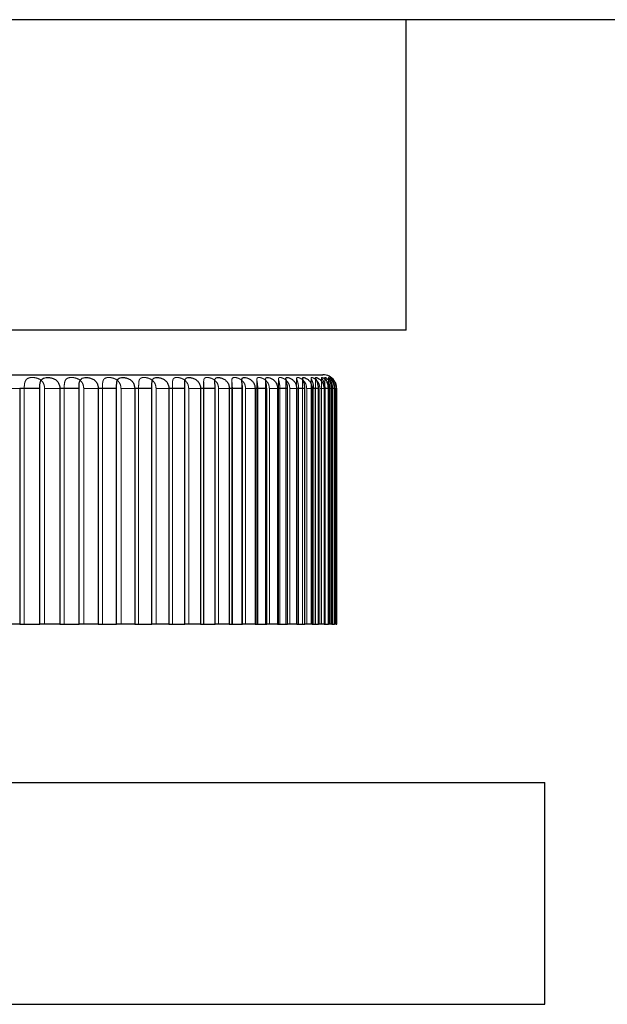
# Model space of a CAD drawing. Header units: millimetres. Extents: x 7 to 417, y 5 to 291.
# Tile 46 of 82: x 116.52 to 118.29, y 268.02 to 270.98. Entities that reach past the tile are written whole.
import ezdxf

# ---------------------------------------------------------------- set-up
doc = ezdxf.new("R2010")
doc.units = ezdxf.units.MM
doc.linetypes.add('HIDDEN', pattern=[1.905, 1.27, -0.635])

msp = doc.modelspace()

# ---------------------------------------------------------------- linework, layer by layer
at = {"color": 7, "linetype": 'Continuous', "lineweight": 25}
for p, q in [((117.68222, 270.04303), (117.68222, 270.97636)), ((117.68222, 270.04303), (116.01556, 270.04303)), ((114.59889, 269.90969), (117.43222, 269.90969)), ((116.58138, 269.86803), (116.52112, 269.86803)), ((116.52112, 269.86803), (116.52112, 269.15969)), ((116.58138, 269.15969), (116.58138, 269.86803)), ((116.69958, 269.86803), (116.6417, 269.86803)), ((116.6417, 269.86803), (116.6417, 269.15969)), ((116.69958, 269.15969), (116.69958, 269.86803)), ((116.81228, 269.86803), (116.75724, 269.86803)), ((116.75724, 269.86803), (116.75724, 269.15969)), ((116.81228, 269.15969), (116.81228, 269.86803)), ((116.91856, 269.86803), (116.86681, 269.86803)), ((116.86681, 269.86803), (116.86681, 269.15969)), ((116.91856, 269.15969), (116.91856, 269.86803)), ((117.01758, 269.86803), (116.96953, 269.86803)), ((116.96953, 269.86803), (116.96953, 269.15969)), ((117.01758, 269.15969), (117.01758, 269.86803)), ((117.10852, 269.86803), (117.06456, 269.86803)), ((117.06456, 269.86803), (117.06456, 269.15969)), ((117.10852, 269.15969), (117.10852, 269.86803)), ((117.19067, 269.86803), (117.15115, 269.86803)), ((117.15115, 269.86803), (117.15115, 269.15969)), ((117.19067, 269.15969), (117.19067, 269.86803)), ((117.26335, 269.86803), (117.22859, 269.86803)), ((117.22859, 269.86803), (117.22859, 269.15969)), ((117.26335, 269.15969), (117.26335, 269.86803)), ((117.32599, 269.86803), (117.29627, 269.86803)), ((117.29627, 269.86803), (117.29627, 269.15969)), ((117.32599, 269.15969), (117.32599, 269.86803)), ((117.37808, 269.86803), (117.35364, 269.86803)), ((117.35364, 269.86803), (117.35364, 269.15969)), ((117.37808, 269.15969), (117.37808, 269.86803)), ((117.41919, 269.86803), (117.40023, 269.86803)), ((117.40023, 269.86803), (117.40023, 269.15969)), ((117.41919, 269.15969), (117.41919, 269.86803)), ((117.44901, 269.86803), (117.43568, 269.86803)), ((117.43568, 269.86803), (117.43568, 269.15969)), ((117.44901, 269.15969), (117.44901, 269.86803)), ((117.46728, 269.86803), (117.45969, 269.86803)), ((117.45969, 269.86803), (117.45969, 269.15969)), ((117.46728, 269.15969), (117.46728, 269.86803)), ((117.47387, 269.86803), (117.47207, 269.86803)), ((117.47207, 269.86803), (117.47207, 269.15969)), ((117.47387, 269.15969), (117.47387, 269.86803)), ((116.52112, 269.15969), (116.45861, 269.15969)), ((116.52112, 269.15969), (116.58138, 269.15969)), ((116.6417, 269.15969), (116.58138, 269.15969)), ((116.6417, 269.15969), (116.69958, 269.15969)), ((116.75724, 269.15969), (116.69958, 269.15969)), ((116.75724, 269.15969), (116.81228, 269.15969)), ((116.86681, 269.15969), (116.81228, 269.15969)), ((116.86681, 269.15969), (116.91856, 269.15969)), ((116.96953, 269.15969), (116.91856, 269.15969)), ((116.96953, 269.15969), (117.01758, 269.15969)), ((117.06456, 269.15969), (117.01758, 269.15969)), ((117.06456, 269.15969), (117.10852, 269.15969)), ((117.15115, 269.15969), (117.10852, 269.15969)), ((117.15115, 269.15969), (117.19067, 269.15969)), ((117.22859, 269.15969), (117.19067, 269.15969)), ((117.22859, 269.15969), (117.26335, 269.15969)), ((117.29627, 269.15969), (117.26335, 269.15969)), ((117.29627, 269.15969), (117.32599, 269.15969)), ((117.35364, 269.15969), (117.32599, 269.15969)), ((117.35364, 269.15969), (117.37808, 269.15969)), ((117.40023, 269.15969), (117.37808, 269.15969)), ((117.40023, 269.15969), (117.41919, 269.15969)), ((117.43568, 269.15969), (117.41919, 269.15969)), ((117.43568, 269.15969), (117.44901, 269.15969)), ((117.45969, 269.15969), (117.44901, 269.15969)), ((117.45969, 269.15969), (117.46728, 269.15969)), ((117.47207, 269.15969), (117.46728, 269.15969)), ((117.47207, 269.15969), (117.47387, 269.15969)), ((116.01556, 268.68469), (118.09889, 268.68469)), ((118.09889, 268.01803), (118.09889, 268.68469)), ((116.01556, 268.01803), (118.09889, 268.01803))]:
    msp.add_line(p, q, dxfattribs=at)
at = {"color": 7, "linetype": 'HIDDEN', "lineweight": 18}
for p, q in [((117.10756, 269.89003), (117.10756, 269.15969)), ((117.15876, 269.89247), (117.15876, 269.15969)), ((117.18875, 269.89338), (117.18875, 269.15969)), ((117.23399, 269.89494), (117.23399, 269.15969)), ((117.26015, 269.89598), (117.26015, 269.15969)), ((117.29906, 269.89704), (117.29906, 269.15969)), ((117.3212, 269.89768), (117.3212, 269.15969)), ((117.35347, 269.89874), (117.35347, 269.15969)), ((117.37139, 269.89932), (117.37139, 269.15969)), ((117.39677, 269.89963), (117.39677, 269.15969)), ((117.41034, 269.90003), (117.41034, 269.15969)), ((117.42862, 269.90051), (117.42862, 269.15969)), ((117.43772, 269.90075), (117.43772, 269.15969)), ((117.44875, 269.90103), (117.44875, 269.15969)), ((117.45332, 269.90114), (117.45332, 269.15969)), ((117.457, 269.90108), (117.457, 269.15969)), ((116.47378, 269.86803), (116.53483, 269.86803)), ((116.53483, 269.86803), (116.53483, 269.15969)), ((116.59604, 269.86803), (116.65489, 269.86803)), ((116.59604, 269.15969), (116.59604, 269.86803)), ((116.65489, 269.86803), (116.65489, 269.15969)), ((116.71363, 269.86803), (116.76981, 269.86803)), ((116.71363, 269.15969), (116.71363, 269.86803)), ((116.76981, 269.86803), (116.76981, 269.15969)), ((116.82559, 269.86803), (116.87866, 269.86803)), ((116.82559, 269.15969), (116.82559, 269.86803)), ((116.87866, 269.86803), (116.87866, 269.15969)), ((116.91854, 269.87708), (116.91854, 269.15969)), ((116.93103, 269.86803), (116.98055, 269.86803)), ((116.93103, 269.15969), (116.93103, 269.86803)), ((116.98038, 269.88264), (116.98038, 269.15969)), ((116.98055, 269.86803), (116.98055, 269.15969)), ((117.01725, 269.88508), (117.01725, 269.15969)), ((117.02911, 269.86803), (117.07468, 269.86803)), ((117.02911, 269.15969), (117.02911, 269.86803)), ((117.074, 269.8884), (117.074, 269.15969)), ((117.07468, 269.86803), (117.07468, 269.15969)), ((117.11902, 269.86803), (117.16028, 269.86803)), ((117.11902, 269.15969), (117.11902, 269.86803)), ((117.16028, 269.86803), (117.16028, 269.15969)), ((117.20004, 269.86803), (117.23666, 269.86803)), ((117.20004, 269.15969), (117.20004, 269.86803)), ((117.23666, 269.86803), (117.23666, 269.15969)), ((117.27153, 269.86803), (117.30321, 269.86803)), ((117.27153, 269.15969), (117.27153, 269.86803)), ((117.30321, 269.86803), (117.30321, 269.15969)), ((117.33291, 269.86803), (117.35939, 269.86803)), ((117.33291, 269.15969), (117.33291, 269.86803)), ((117.35939, 269.86803), (117.35939, 269.15969)), ((117.38368, 269.86803), (117.40476, 269.86803)), ((117.38368, 269.15969), (117.38368, 269.86803)), ((117.40476, 269.86803), (117.40476, 269.15969)), ((117.42344, 269.86803), (117.43894, 269.86803)), ((117.42344, 269.15969), (117.42344, 269.86803)), ((117.43894, 269.86803), (117.43894, 269.15969)), ((117.45186, 269.86803), (117.46166, 269.86803)), ((117.45186, 269.15969), (117.45186, 269.86803)), ((117.46166, 269.86803), (117.46166, 269.15969)), ((117.46871, 269.86803), (117.47273, 269.86803)), ((117.46871, 269.15969), (117.46871, 269.86803)), ((117.47273, 269.86803), (117.47273, 269.15969))]:
    msp.add_line(p, q, dxfattribs=at)
at = {"color": 7, "linetype": 'Continuous', "lineweight": 25}
msp.add_arc((117.43222, 269.86803), 0.04167, 35.49966, 90, dxfattribs=at)
for points, knots in [([(210.59914, 270.97636), (210.59111, 270.97636), (210.57504, 270.97636), (210.44543, 270.97636), (210.24083, 270.97636), (209.95602, 270.97636), (209.59566, 270.97636), (209.16014, 270.97636), (208.65254, 270.97636), (208.07383, 270.97636), (207.42973, 270.97636), (206.70152, 270.97636), (205.88167, 270.97636), (204.96905, 270.97636), (203.99124, 270.97636), (202.95876, 270.97636), (201.9504, 270.97636), (200.98048, 270.97636), (200.0677, 270.97636), (199.13139, 270.97636), (198.17365, 270.97636), (196.9307, 270.97636), (195.3769, 270.97636), (193.49219, 270.97636), (191.54984, 270.97636), (189.55495, 270.97636), (187.51261, 270.97636), (185.42484, 270.97636), (183.22757, 270.97636), (180.92394, 270.97636), (178.51576, 270.97636), (176.07942, 270.97636), (173.61338, 270.97636), (170.96394, 270.97636), (168.12833, 270.97636), (165.10735, 270.97636), (162.06111, 270.97636), (158.9991, 270.97636), (155.93118, 270.97636), (152.66122, 270.97636), (149.20088, 270.97636), (145.5294, 270.97636), (141.858, 270.97636), (137.92871, 270.97636), (133.75733, 270.97636), (129.32724, 270.97636), (124.88375, 270.97636), (120.41985, 270.97636), (115.94181, 270.97636), (111.66862, 270.97636), (107.60962, 270.97636), (103.77206, 270.97636), (99.94646, 270.97636), (96.13187, 270.97636), (92.3558, 270.97636), (88.60951, 270.97636), (84.90519, 270.97636), (81.20434, 270.97636), (77.65744, 270.97636), (74.24307, 270.97636), (70.97957, 270.97636), (67.72576, 270.97636), (64.48991, 270.97636), (61.26547, 270.97636), (58.05834, 270.97636), (54.88177, 270.97636), (51.89858, 270.97636), (49.10823, 270.97636), (46.50655, 270.97636), (43.94311, 270.97636), (41.41297, 270.97636), (38.91831, 270.97636), (36.64062, 270.97636), (34.57092, 270.97636), (32.7053, 270.97636), (30.87335, 270.97636), (29.08697, 270.97636), (27.3547, 270.97636), (25.80498, 270.97636), (24.43666, 270.97636), (23.22635, 270.97636), (22.05982, 270.97636), (20.9309, 270.97636), (19.92519, 270.97636), (19.03607, 270.97636), (18.25321, 270.97636), (17.50838, 270.97636), (16.8038, 270.97636), (16.10918, 270.97636), (15.4361, 270.97636), (14.79277, 270.97636), (14.21456, 270.97636), (13.70477, 270.97636), (13.26673, 270.97636), (12.90512, 270.97636), (12.62027, 270.97636), (12.41654, 270.97636), (12.28865, 270.97636), (12.27347, 270.97636), (12.26595, 270.97636)], [0, 0, 0, 0, 0.0062971, 0.0126066, 0.0188716, 0.0250989, 0.0313769, 0.037602, 0.0438954, 0.050224, 0.0565578, 0.0628727, 0.0698306, 0.0769084, 0.083914, 0.0909826, 0.0980385, 0.1035716, 0.1091836, 0.1146508, 0.1201484, 0.1257213, 0.1356239, 0.1456043, 0.1556061, 0.1655579, 0.1755956, 0.1856489, 0.1956824, 0.2067634, 0.217808, 0.228809, 0.2398434, 0.2509051, 0.2640001, 0.277126, 0.2902414, 0.3033266, 0.3163581, 0.3292873, 0.3447002, 0.3598911, 0.3752323, 0.3904341, 0.4086469, 0.4268031, 0.4450298, 0.4632719, 0.4815788, 0.4999129, 0.5156127, 0.5312965, 0.5469387, 0.5625331, 0.578144, 0.5933963, 0.608729, 0.6239477, 0.6393083, 0.6529021, 0.6666543, 0.6803175, 0.694007, 0.7077787, 0.7215786, 0.7353685, 0.7491127, 0.7607913, 0.7724415, 0.7840624, 0.7956573, 0.8073397, 0.8190242, 0.8281668, 0.8374393, 0.8466629, 0.8558818, 0.8651109, 0.8742265, 0.8813041, 0.8882611, 0.8953259, 0.9023327, 0.9093975, 0.9149795, 0.9204844, 0.9260782, 0.9316243, 0.9370981, 0.9434669, 0.9497446, 0.9560525, 0.9623907, 0.9686607, 0.9749644, 0.9812175, 0.9874942, 0.9938019, 1, 1, 1, 1]), ([(116.58138, 269.86803), (116.58145, 269.87164), (116.58159, 269.87889), (116.58315, 269.88851), (116.58671, 269.89553), (116.59264, 269.89967), (116.60071, 269.90151), (116.61062, 269.90138), (116.62128, 269.89898), (116.6307, 269.89386), (116.63732, 269.88627), (116.64106, 269.87737), (116.64149, 269.87104), (116.6417, 269.86803)], [0, 0, 0, 0, 0.0955419, 0.1913922, 0.2838681, 0.3704907, 0.4590396, 0.5537833, 0.6514548, 0.7453765, 0.8328407, 0.9202084, 1, 1, 1, 1]), ([(116.69958, 269.86803), (116.69962, 269.87164), (116.69971, 269.87889), (116.7008, 269.88851), (116.70371, 269.89553), (116.70896, 269.89967), (116.71644, 269.90151), (116.72594, 269.90138), (116.73641, 269.89898), (116.74589, 269.89386), (116.75268, 269.88627), (116.75657, 269.87737), (116.75702, 269.87104), (116.75724, 269.86803)], [0, 0, 0, 0, 0.0955419, 0.1913922, 0.2838681, 0.3704907, 0.4590396, 0.5537833, 0.6514548, 0.7453765, 0.8328407, 0.9202084, 1, 1, 1, 1]), ([(116.81228, 269.86803), (116.81229, 269.87164), (116.81231, 269.87889), (116.81293, 269.88851), (116.81517, 269.89553), (116.8197, 269.89967), (116.82653, 269.90151), (116.83553, 269.90138), (116.84575, 269.89898), (116.85521, 269.89386), (116.86211, 269.88627), (116.86612, 269.87737), (116.86659, 269.87104), (116.86681, 269.86803)], [0, 0, 0, 0, 0.0955419, 0.1913922, 0.2838681, 0.3704907, 0.4590396, 0.5537833, 0.6514548, 0.7453765, 0.8328407, 0.9202084, 1, 1, 1, 1]), ([(116.91856, 269.86803), (116.91854, 269.87164), (116.91851, 269.87889), (116.91864, 269.88851), (116.92019, 269.89553), (116.92396, 269.89967), (116.93009, 269.90151), (116.93852, 269.90138), (116.9484, 269.89898), (116.95776, 269.89386), (116.96473, 269.88627), (116.96882, 269.87737), (116.9693, 269.87104), (116.96953, 269.86803)], [0, 0, 0, 0, 0.0955419, 0.1913922, 0.2838681, 0.3704907, 0.4590396, 0.5537833, 0.6514548, 0.7453765, 0.8328407, 0.9202084, 1, 1, 1, 1]), ([(117.01758, 269.86803), (117.01753, 269.87164), (117.01743, 269.87889), (117.01708, 269.88851), (117.01793, 269.89553), (117.02091, 269.89967), (117.02628, 269.90151), (117.03408, 269.90138), (117.04353, 269.89898), (117.05273, 269.89386), (117.0597, 269.88627), (117.06384, 269.87737), (117.06433, 269.87104), (117.06456, 269.86803)], [0, 0, 0, 0, 0.0955419, 0.1913922, 0.2838681, 0.3704907, 0.4590396, 0.5537833, 0.6514548, 0.7453765, 0.8328407, 0.9202084, 1, 1, 1, 1]), ([(117.10852, 269.86803), (117.10844, 269.87164), (117.10829, 269.87889), (117.10745, 269.88851), (117.1076, 269.89553), (117.10976, 269.89967), (117.11434, 269.90151), (117.12144, 269.90138), (117.13039, 269.89898), (117.13935, 269.89386), (117.14626, 269.88627), (117.15042, 269.87737), (117.15091, 269.87104), (117.15115, 269.86803)], [0, 0, 0, 0, 0.0955419, 0.1913922, 0.2838681, 0.3704907, 0.4590396, 0.5537833, 0.6514548, 0.7453765, 0.8328407, 0.9202084, 1, 1, 1, 1]), ([(117.19067, 269.86803), (117.19056, 269.87164), (117.19034, 269.87889), (117.18904, 269.88851), (117.18847, 269.89553), (117.18981, 269.89967), (117.19355, 269.90151), (117.19989, 269.90138), (117.20828, 269.89898), (117.21692, 269.89386), (117.22372, 269.88627), (117.22786, 269.87737), (117.22836, 269.87104), (117.22859, 269.86803)], [0, 0, 0, 0, 0.0955419, 0.1913922, 0.2838681, 0.3704907, 0.4590396, 0.5537833, 0.6514548, 0.7453765, 0.8328407, 0.9202084, 1, 1, 1, 1]), ([(117.26335, 269.86803), (117.26322, 269.87164), (117.26294, 269.87889), (117.26117, 269.88851), (117.2599, 269.89553), (117.2604, 269.89967), (117.26328, 269.90151), (117.26881, 269.90138), (117.27656, 269.89898), (117.28482, 269.89386), (117.29145, 269.88627), (117.29555, 269.87737), (117.29604, 269.87104), (117.29627, 269.86803)], [0, 0, 0, 0, 0.0955419, 0.1913922, 0.2838681, 0.3704907, 0.4590396, 0.5537833, 0.6514548, 0.7453765, 0.8328407, 0.9202084, 1, 1, 1, 1]), ([(117.32599, 269.86803), (117.32583, 269.87164), (117.3255, 269.87889), (117.32328, 269.88851), (117.32131, 269.89553), (117.32097, 269.89967), (117.32296, 269.90151), (117.32764, 269.90138), (117.33469, 269.89898), (117.3425, 269.89386), (117.34891, 269.88627), (117.35293, 269.87737), (117.35341, 269.87104), (117.35364, 269.86803)], [0, 0, 0, 0, 0.0955419, 0.1913922, 0.2838681, 0.3704907, 0.4590396, 0.5537833, 0.6514548, 0.7453765, 0.8328407, 0.9202084, 1, 1, 1, 1]), ([(117.37808, 269.86803), (117.37789, 269.87164), (117.37751, 269.87889), (117.37486, 269.88851), (117.37221, 269.89553), (117.37102, 269.89967), (117.37212, 269.90151), (117.37591, 269.90138), (117.3822, 269.89898), (117.3895, 269.89386), (117.39564, 269.88627), (117.39954, 269.87737), (117.40001, 269.87104), (117.40023, 269.86803)], [0, 0, 0, 0, 0.0955419, 0.1913922, 0.2838681, 0.3704907, 0.4590396, 0.5537833, 0.6514548, 0.7453765, 0.8328407, 0.9202084, 1, 1, 1, 1]), ([(117.41919, 269.86803), (117.41898, 269.87164), (117.41855, 269.87889), (117.41549, 269.88851), (117.41219, 269.89553), (117.41017, 269.89967), (117.41035, 269.90151), (117.41322, 269.90138), (117.4187, 269.89898), (117.42543, 269.89386), (117.43125, 269.88627), (117.435, 269.87737), (117.43546, 269.87104), (117.43568, 269.86803)], [0, 0, 0, 0, 0.0955419, 0.1913922, 0.2838681, 0.3704907, 0.4590396, 0.5537833, 0.6514548, 0.7453765, 0.8328407, 0.9202084, 1, 1, 1, 1]), ([(117.44901, 269.86803), (117.44877, 269.87164), (117.4483, 269.87889), (117.44485, 269.88851), (117.44092, 269.89553), (117.43808, 269.89967), (117.43735, 269.90151), (117.43928, 269.90138), (117.44391, 269.89898), (117.45001, 269.89386), (117.45546, 269.88627), (117.45904, 269.87737), (117.45948, 269.87104), (117.45969, 269.86803)], [0, 0, 0, 0, 0.0955419, 0.1913922, 0.2838681, 0.3704907, 0.4590396, 0.5537833, 0.6514548, 0.7453765, 0.8328407, 0.9202084, 1, 1, 1, 1]), ([(117.46728, 269.86803), (117.46703, 269.87164), (117.46651, 269.87889), (117.46271, 269.88851), (117.45818, 269.89553), (117.45454, 269.89967), (117.45291, 269.90151), (117.45388, 269.90138), (117.45762, 269.89898), (117.46304, 269.89386), (117.46808, 269.88627), (117.47146, 269.87737), (117.47188, 269.87104), (117.47207, 269.86803)], [0, 0, 0, 0, 0.0955419, 0.1913922, 0.2838681, 0.3704907, 0.4590396, 0.5537833, 0.6514548, 0.7453765, 0.8328407, 0.9202084, 1, 1, 1, 1]), ([(117.47387, 269.86803), (117.47359, 269.87162), (117.47304, 269.87882), (117.46953, 269.88736), (117.46689, 269.89087), (117.46597, 269.8921)], [0, 0, 0, 0, 0.3935305, 0.7883315, 1, 1, 1, 1])]:
    msp.add_open_spline(points, degree=3, knots=knots, dxfattribs=at)
at = {"color": 7, "linetype": 'HIDDEN', "lineweight": 18}
for points, knots in [([(116.59604, 269.86803), (116.59576, 269.87164), (116.59518, 269.87889), (116.59037, 269.88851), (116.58281, 269.89553), (116.57342, 269.89967), (116.56336, 269.90151), (116.55345, 269.90138), (116.54502, 269.89898), (116.5393, 269.89386), (116.53628, 269.88627), (116.53501, 269.87737), (116.53488, 269.87104), (116.53483, 269.86803)], [0, 0, 0, 0, 0.0955419, 0.1913922, 0.2838681, 0.3704907, 0.4590396, 0.5537833, 0.6514548, 0.7453765, 0.8328407, 0.9202084, 1, 1, 1, 1]), ([(116.71363, 269.86803), (116.71333, 269.87164), (116.71272, 269.87889), (116.70771, 269.88851), (116.69998, 269.89553), (116.69055, 269.89967), (116.68068, 269.90151), (116.67118, 269.90138), (116.66338, 269.89898), (116.65836, 269.89386), (116.65592, 269.88627), (116.65501, 269.87737), (116.65493, 269.87104), (116.65489, 269.86803)], [0, 0, 0, 0, 0.0955419, 0.1913922, 0.2838681, 0.3704907, 0.4590396, 0.5537833, 0.6514548, 0.7453765, 0.8328407, 0.9202084, 1, 1, 1, 1]), ([(116.82559, 269.86803), (116.82528, 269.87164), (116.82465, 269.87889), (116.81948, 269.88851), (116.81163, 269.89553), (116.80225, 269.89967), (116.79263, 269.90151), (116.78364, 269.90138), (116.77653, 269.89898), (116.77225, 269.89386), (116.77041, 269.88627), (116.76986, 269.87737), (116.76983, 269.87104), (116.76981, 269.86803)], [0, 0, 0, 0, 0.0955419, 0.1913922, 0.2838681, 0.3704907, 0.4590396, 0.5537833, 0.6514548, 0.7453765, 0.8328407, 0.9202084, 1, 1, 1, 1]), ([(116.93103, 269.86803), (116.93071, 269.87164), (116.93006, 269.87889), (116.92478, 269.88851), (116.91688, 269.89553), (116.90762, 269.89967), (116.89834, 269.90151), (116.88991, 269.90138), (116.88355, 269.89898), (116.88005, 269.89386), (116.87881, 269.88627), (116.87864, 269.87737), (116.87865, 269.87104), (116.87866, 269.86803)], [0, 0, 0, 0, 0.0955419, 0.1913922, 0.2838681, 0.3704907, 0.4590396, 0.5537833, 0.6514548, 0.7453765, 0.8328407, 0.9202084, 1, 1, 1, 1]), ([(117.02911, 269.86803), (117.02877, 269.87164), (117.02811, 269.87889), (117.02275, 269.88851), (117.01486, 269.89553), (117.0058, 269.89967), (116.99693, 269.90151), (116.98914, 269.90138), (116.98359, 269.89898), (116.98089, 269.89386), (116.98027, 269.88627), (116.98047, 269.87737), (116.98053, 269.87104), (116.98055, 269.86803)], [0, 0, 0, 0, 0.0955419, 0.1913922, 0.2838681, 0.3704907, 0.4590396, 0.5537833, 0.6514548, 0.7453765, 0.8328407, 0.9202084, 1, 1, 1, 1]), ([(117.11902, 269.86803), (117.11868, 269.87164), (117.11801, 269.87889), (117.11262, 269.88851), (117.10481, 269.89553), (117.09601, 269.89967), (117.08762, 269.90151), (117.08053, 269.90138), (117.07583, 269.89898), (117.07395, 269.89386), (117.07396, 269.88627), (117.07454, 269.87737), (117.07463, 269.87104), (117.07468, 269.86803)], [0, 0, 0, 0, 0.0955419, 0.1913922, 0.2838681, 0.3704907, 0.4590396, 0.5537833, 0.6514548, 0.7453765, 0.8328407, 0.9202084, 1, 1, 1, 1]), ([(117.20004, 269.86803), (117.19971, 269.87164), (117.19903, 269.87889), (117.19365, 269.88851), (117.18598, 269.89553), (117.17752, 269.89967), (117.16968, 269.90151), (117.16335, 269.90138), (117.15953, 269.89898), (117.1585, 269.89386), (117.15913, 269.88627), (117.16007, 269.87737), (117.16021, 269.87104), (117.16028, 269.86803)], [0, 0, 0, 0, 0.0955419, 0.1913922, 0.2838681, 0.3704907, 0.4590396, 0.5537833, 0.6514548, 0.7453765, 0.8328407, 0.9202084, 1, 1, 1, 1]), ([(117.27153, 269.86803), (117.2712, 269.87164), (117.27052, 269.87889), (117.2652, 269.88851), (117.25773, 269.89553), (117.24968, 269.89967), (117.24245, 269.90151), (117.23692, 269.90138), (117.23402, 269.89898), (117.23384, 269.89386), (117.23509, 269.88627), (117.23639, 269.87737), (117.23657, 269.87104), (117.23666, 269.86803)], [0, 0, 0, 0, 0.0955419, 0.1913922, 0.2838681, 0.3704907, 0.4590396, 0.5537833, 0.6514548, 0.7453765, 0.8328407, 0.9202084, 1, 1, 1, 1]), ([(117.33291, 269.86803), (117.33258, 269.87164), (117.33191, 269.87889), (117.32668, 269.88851), (117.31948, 269.89553), (117.3119, 269.89967), (117.30534, 269.90151), (117.30067, 269.90138), (117.29871, 269.89898), (117.29937, 269.89386), (117.30123, 269.88627), (117.30288, 269.87737), (117.30311, 269.87104), (117.30321, 269.86803)], [0, 0, 0, 0, 0.0955419, 0.1913922, 0.2838681, 0.3704907, 0.4590396, 0.5537833, 0.6514548, 0.7453765, 0.8328407, 0.9202084, 1, 1, 1, 1]), ([(117.38368, 269.86803), (117.38335, 269.87164), (117.3827, 269.87889), (117.37761, 269.88851), (117.37072, 269.89553), (117.36368, 269.89967), (117.35785, 269.90151), (117.35406, 269.90138), (117.35306, 269.89898), (117.35457, 269.89386), (117.35702, 269.88627), (117.35901, 269.87737), (117.35927, 269.87104), (117.35939, 269.86803)], [0, 0, 0, 0, 0.0955419, 0.1913922, 0.2838681, 0.3704907, 0.4590396, 0.5537833, 0.6514548, 0.7453765, 0.8328407, 0.9202084, 1, 1, 1, 1]), ([(117.42344, 269.86803), (117.42312, 269.87164), (117.42248, 269.87889), (117.41758, 269.88851), (117.41106, 269.89553), (117.40461, 269.89967), (117.39954, 269.90151), (117.39668, 269.90138), (117.39664, 269.89898), (117.39898, 269.89386), (117.40201, 269.88627), (117.40432, 269.87737), (117.40462, 269.87104), (117.40476, 269.86803)], [0, 0, 0, 0, 0.0955419, 0.1913922, 0.2838681, 0.3704907, 0.4590396, 0.5537833, 0.6514548, 0.7453765, 0.8328407, 0.9202084, 1, 1, 1, 1]), ([(117.45186, 269.86803), (117.45155, 269.87164), (117.45094, 269.87889), (117.44625, 269.88851), (117.44017, 269.89553), (117.43435, 269.89967), (117.4301, 269.90151), (117.42818, 269.90138), (117.4291, 269.89898), (117.43226, 269.89386), (117.43584, 269.88627), (117.43845, 269.87737), (117.43878, 269.87104), (117.43894, 269.86803)], [0, 0, 0, 0, 0.0955419, 0.19139223, 0.28386809, 0.37049069, 0.45903964, 0.55378333, 0.65145477, 0.74537648, 0.83284069, 0.9202084, 1, 1, 1, 1]), ([(117.46871, 269.86803), (117.46842, 269.87164), (117.46784, 269.87889), (117.46341, 269.88851), (117.4578, 269.89553), (117.45267, 269.89967), (117.44927, 269.90151), (117.4483, 269.90138), (117.45018, 269.89898), (117.45413, 269.89386), (117.45823, 269.88627), (117.46112, 269.87737), (117.46148, 269.87104), (117.46166, 269.86803)], [0, 0, 0, 0, 0.0955419, 0.1913922, 0.2838681, 0.3704907, 0.4590396, 0.5537833, 0.6514548, 0.7453765, 0.8328407, 0.9202084, 1, 1, 1, 1]), ([(117.46597, 269.8921), (117.46524, 269.89319), (117.46298, 269.89658), (117.45949, 269.89951), (117.45709, 269.9014), (117.45728, 269.90116), (117.45735, 269.90108)], [0, 0, 0, 0, 0.1559166, 0.4846338, 0.8206611, 1, 1, 1, 1]), ([(117.45735, 269.90101), (117.45811, 269.90036), (117.45959, 269.89908), (117.46445, 269.89383), (117.469, 269.88627), (117.47216, 269.87736), (117.47255, 269.87104), (117.47273, 269.86803)], [0, 0, 0, 0, 0.2188879, 0.4293725, 0.6253853, 0.8211819, 1, 1, 1, 1])]:
    msp.add_open_spline(points, degree=3, knots=knots, dxfattribs=at)

doc.saveas('drawing.dxf')
